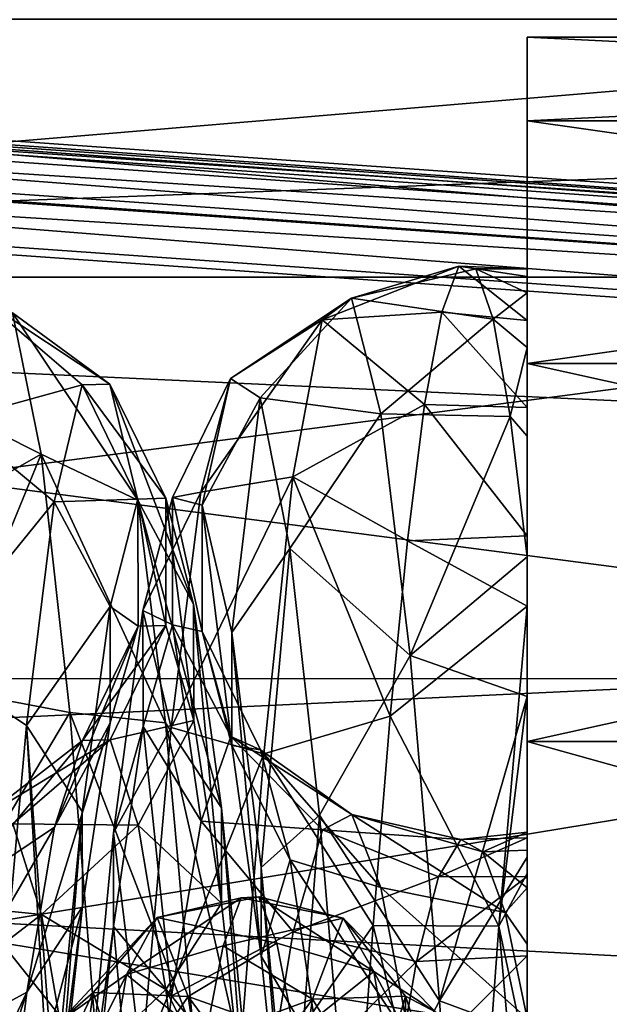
# Model space of a CAD drawing. Header units: metres. Extents: x -46 to 104, y -30 to 30.
# Tile 111 of 127: x 44.3 to 47.06, y 3.47 to 8.08. Entities that reach past the tile are written whole.
import ezdxf

# ---------------------------------------------------------------- set-up
doc = ezdxf.new("R2010")
doc.units = ezdxf.units.M
doc.layers.add('solid_122529', color=7, linetype='CONTINUOUS')

msp = doc.modelspace()

# ---------------------------------------------------------------- linework, layer by layer
at = {"layer": 'solid_122529'}
for points in [[(57.099998, 9.5, 563.527893), (61.599998, 7.875339, 561.055298), (34.599998, 8.833162, 562.323242)], [(61.599998, 7.875339, 574.944702), (61.599998, 9.5, 572.472107), (34.599998, 8.833162, 573.676758)], [(20.597013, 9.081103, 585.17804), (53.972324, 6.803407, 588.43457), (20.627794, 9.147927, 584.929932)], [(26.515778, 8.76333, 581.526733), (20.627794, 9.147927, 584.929932), (53.972324, 6.803407, 588.43457)], [(53.941547, 6.736583, 588.682678), (20.597013, 9.081103, 585.17804), (20.565187, 8.898537, 585.358704)], [(53.941547, 6.736583, 588.682678), (53.972324, 6.803407, 588.43457), (20.597013, 9.081103, 585.17804)], [(53.909721, 6.554016, 588.863403), (20.565187, 8.898537, 585.358704), (20.562605, 8.878168, 585.36969)], [(53.909721, 6.554016, 588.863403), (53.941547, 6.736583, 588.682678), (20.565187, 8.898537, 585.358704)], [(53.909721, 6.554016, 588.863403), (20.562605, 8.878168, 585.36969), (20.541, 8.649134, 585.423523)], [(61.599998, 7.875339, 561.055298), (34.599998, 6.876038, 560.064636), (34.599998, 8.833162, 562.323242)], [(61.599998, 7.875339, 574.944702), (34.599998, 8.833162, 573.676758), (34.599998, 6.876038, 575.935364)], [(26.515778, 8.76333, 581.526733), (53.972324, 6.803407, 588.43457), (54.390438, 6.803407, 584.456482)], [(54.411926, 6.736583, 584.207336), (26.515778, 8.76333, 581.526733), (54.390438, 6.803407, 584.456482)], [(26.537249, 8.696631, 581.277832), (26.515778, 8.76333, 581.526733), (54.411926, 6.736583, 584.207336)], [(26.537249, 8.696631, 581.277832), (54.411926, 6.736583, 584.207336), (54.418358, 6.554016, 584.023987)], [(26.543695, 8.51393, 581.094238), (26.537249, 8.696631, 581.277832), (54.418358, 6.554016, 584.023987)], [(53.885139, -6.304641, 588.928162), (20.541, 8.649134, 585.423523), (20.541002, -8.649134, 585.423523)], [(53.885139, -6.304641, 588.928162), (53.885139, 6.304641, 588.928162), (20.541, 8.649134, 585.423523)], [(53.909721, 6.554016, 588.863403), (20.541, 8.649134, 585.423523), (53.885139, 6.304641, 588.928162)], [(26.543695, 8.51393, 581.094238), (54.407833, 6.304637, 583.955566), (26.533504, 8.264537, 581.025818)], [(26.543695, 8.51393, 581.094238), (54.418358, 6.554016, 584.023987), (54.407833, 6.304637, 583.955566)], [(26.533504, -8.264537, 581.025818), (26.533504, 8.264537, 581.025818), (54.407833, 6.304637, 583.955566)], [(51.099998, 6.876234, 572.996643), (36.700001, 6.876645, 572.996155), (36.700001, 8.083981, 570.626648)], [(51.099998, 8.083819, 570.627075), (51.099998, 6.876234, 572.996643), (36.700001, 8.083981, 570.626648)], [(36.700001, 8.083981, 565.373352), (36.700001, 6.876645, 563.003845), (51.099998, 8.083819, 565.372925)], [(36.700001, 6.876645, 563.003845), (51.099998, 6.876234, 563.003357), (51.099998, 8.083819, 565.372925)], [(46.679871, 7.608501, 570.471924), (46.679871, 7.999966, 568), (46.679871, 7.608501, 565.528076)], [(54.679871, 7.608501, 565.528076), (46.679871, 7.608501, 565.528076), (46.679871, 7.999966, 568)], [(54.679871, 7.999966, 568), (46.679871, 7.999966, 568), (46.679871, 7.608501, 570.471924)], [(54.679871, 7.999966, 568), (54.679871, 7.608501, 565.528076), (46.679871, 7.999966, 568)], [(54.679871, 7.608501, 570.471924), (54.679871, 7.999966, 568), (46.679871, 7.608501, 570.471924)], [(61.599998, 7.875339, 561.055298), (61.599998, 5.625468, 559.134094), (34.599998, 6.876038, 560.064636)], [(61.599998, 5.625469, 576.865906), (61.599998, 7.875339, 574.944702), (34.599998, 6.876038, 575.935364)], [(46.679871, 7.608501, 570.471924), (46.679871, 7.608501, 565.528076), (46.679871, 6.472044, 563.297607)], [(54.679871, 6.472044, 563.297607), (46.679871, 6.472044, 563.297607), (46.679871, 7.608501, 565.528076)], [(46.679871, 6.472044, 572.702393), (46.679871, 7.608501, 570.471924), (46.679871, 6.472044, 563.297607)], [(54.679871, 7.608501, 565.528076), (54.679871, 6.472044, 563.297607), (46.679871, 7.608501, 565.528076)], [(54.679871, 7.608501, 570.471924), (46.679871, 7.608501, 570.471924), (46.679871, 6.472044, 572.702393)], [(54.679871, 6.472044, 572.702393), (54.679871, 7.608501, 570.471924), (46.679871, 6.472044, 572.702393)], [(45.719357, 6.676139, 566.626831), (46.358948, 6.927018, 567.435242), (46.278721, 6.712592, 566.198975)], [(45.856541, 6.777454, 568.7229), (46.358948, 6.927018, 567.435242), (45.719357, 6.676139, 566.626831)], [(45.856541, 6.777454, 568.7229), (46.439178, 6.915669, 568.689941), (46.358948, 6.927018, 567.435242)], [(46.679871, 6.673995, 566.289246), (46.278721, 6.712592, 566.198975), (46.358948, 6.927018, 567.435242)], [(46.679871, 6.91444, 568.36853), (46.358948, 6.927018, 567.435242), (46.439178, 6.915669, 568.689941)], [(46.679871, 6.879536, 567.355347), (46.679871, 6.673995, 566.289246), (46.358948, 6.927018, 567.435242)], [(46.679871, 6.91444, 568.36853), (46.679871, 6.879536, 567.355347), (46.358948, 6.927018, 567.435242)], [(61.599998, 5.625468, 559.134094), (34.599998, 4.361857, 558.448853), (34.599998, 6.876038, 560.064636)], [(61.599998, 5.625469, 576.865906), (34.599998, 6.876038, 575.935364), (34.599998, 4.361857, 577.551147)], [(51.099998, 4.995677, 574.876892), (36.700001, 4.996175, 574.876648), (36.700001, 6.876645, 572.996155)], [(51.099998, 6.876234, 572.996643), (51.099998, 4.995677, 574.876892), (36.700001, 6.876645, 572.996155)], [(36.700001, 6.876645, 563.003845), (36.700001, 4.996175, 561.123352), (51.099998, 6.876234, 563.003357)], [(36.700001, 4.996175, 561.123352), (51.099998, 4.995677, 561.123108), (51.099998, 6.876234, 563.003357)], [(45.856541, 6.777454, 568.7229), (46.519409, 6.678915, 569.922119), (46.439178, 6.915669, 568.689941)], [(46.679871, 6.803477, 569.346252), (46.439178, 6.915669, 568.689941), (46.519409, 6.678915, 569.922119)], [(46.679871, 6.803477, 569.346252), (46.679871, 6.91444, 568.36853), (46.439178, 6.915669, 568.689941)], [(46.679871, 4.250891, 567.373596), (46.679871, 6.879536, 567.355347), (46.679871, 6.91444, 568.36853)], [(46.679871, 4.192392, 568.787292), (46.679871, 6.91444, 568.36853), (46.679871, 6.803477, 569.346252)], [(46.679871, 4.27672, 568.118042), (46.679871, 6.91444, 568.36853), (46.679871, 4.192392, 568.787292)], [(46.679871, 4.250891, 567.373596), (46.679871, 6.91444, 568.36853), (46.679871, 4.27672, 568.118042)], [(46.679871, 4.070383, 566.5448), (46.679871, 6.673995, 566.289246), (46.679871, 6.879536, 567.355347)], [(46.679871, 4.070383, 566.5448), (46.679871, 6.879536, 567.355347), (46.679871, 4.250891, 567.373596)], [(45.856541, 6.777454, 568.7229), (45.29023, 6.400968, 567.283813), (45.42918, 6.31038, 569.290161)], [(45.856541, 6.777454, 568.7229), (45.719357, 6.676139, 566.626831), (45.29023, 6.400968, 567.283813)], [(45.993729, 6.236283, 570.750488), (45.856541, 6.777454, 568.7229), (45.42918, 6.31038, 569.290161)], [(45.993729, 6.236283, 570.750488), (46.519409, 6.678915, 569.922119), (45.856541, 6.777454, 568.7229)], [(46.679871, 6.546804, 570.313049), (46.679871, 6.803477, 569.346252), (46.519409, 6.678915, 569.922119)], [(46.679871, 4.017433, 569.408081), (46.679871, 6.803477, 569.346252), (46.679871, 6.546804, 570.313049)], [(46.679871, 4.192392, 568.787292), (46.679871, 6.803477, 569.346252), (46.679871, 4.017433, 569.408081)], [(44.594299, 6.372592, 567.048157), (44.000633, 6.208799, 565.184814), (44.134609, 6.765029, 567.158142)], [(44.724655, 6.375229, 568.93396), (44.134609, 6.765029, 567.158142), (44.268585, 6.70939, 569.207642)], [(44.724655, 6.375229, 568.93396), (44.594299, 6.372592, 567.048157), (44.134609, 6.765029, 567.158142)], [(44.402561, 6.046915, 571.147888), (44.268585, 6.70939, 569.207642), (43.791592, 6.355013, 570.813599)], [(44.855011, 5.831761, 570.739807), (44.268585, 6.70939, 569.207642), (44.402561, 6.046915, 571.147888)], [(44.855011, 5.831761, 570.739807), (44.724655, 6.375229, 568.93396), (44.268585, 6.70939, 569.207642)], [(45.719357, 6.676139, 566.626831), (46.278721, 6.712592, 566.198975), (46.19849, 6.279379, 565.021423)], [(46.679871, 6.265257, 565.197266), (46.19849, 6.279379, 565.021423), (46.278721, 6.712592, 566.198975)], [(46.679871, 6.673995, 566.289246), (46.679871, 6.265257, 565.197266), (46.278721, 6.712592, 566.198975)], [(45.719357, 6.676139, 566.626831), (45.151279, 5.869183, 565.347046), (45.29023, 6.400968, 567.283813)], [(45.719357, 6.676139, 566.626831), (45.582169, 5.941943, 564.660889), (45.151279, 5.869183, 565.347046)], [(45.719357, 6.676139, 566.626831), (46.19849, 6.279379, 565.021423), (45.582169, 5.941943, 564.660889)], [(45.993729, 6.236283, 570.750488), (46.59964, 6.224471, 571.091675), (46.519409, 6.678915, 569.922119)], [(46.679871, 6.546804, 570.313049), (46.519409, 6.678915, 569.922119), (46.59964, 6.224471, 571.091675)], [(46.679871, 3.413707, 565.249146), (46.679871, 6.265257, 565.197266), (46.679871, 6.673995, 566.289246)], [(46.679871, 3.697678, 565.692261), (46.679871, 3.413707, 565.249146), (46.679871, 6.673995, 566.289246)], [(46.679871, 4.070383, 566.5448), (46.679871, 3.697678, 565.692261), (46.679871, 6.673995, 566.289246)], [(46.679871, 6.131603, 571.268311), (46.679871, 6.546804, 570.313049), (46.59964, 6.224471, 571.091675)], [(46.679871, 3.404373, 570.544128), (46.679871, 6.546804, 570.313049), (46.679871, 6.131603, 571.268311)], [(46.679871, 3.753306, 569.997559), (46.679871, 6.546804, 570.313049), (46.679871, 3.404373, 570.544128)], [(46.679871, 4.017433, 569.408081), (46.679871, 6.546804, 570.313049), (46.679871, 3.753306, 569.997559)], [(46.679871, 6.472044, 572.702393), (46.679871, 6.472044, 563.297607), (46.679871, 4.702182, 561.527832)], [(54.679871, 4.702182, 561.527832), (46.679871, 4.702182, 561.527832), (46.679871, 6.472044, 563.297607)], [(46.679871, 4.702182, 574.472168), (46.679871, 6.472044, 572.702393), (46.679871, 4.702182, 561.527832)], [(54.679871, 6.472044, 563.297607), (54.679871, 4.702182, 561.527832), (46.679871, 6.472044, 563.297607)], [(54.679871, 6.472044, 572.702393), (46.679871, 6.472044, 572.702393), (46.679871, 4.702182, 574.472168)], [(54.679871, 4.702182, 574.472168), (54.679871, 6.472044, 572.702393), (46.679871, 4.702182, 574.472168)], [(44.594299, 6.372592, 567.048157), (44.463943, 5.824075, 565.243896), (44.000633, 6.208799, 565.184814)], [(44.856159, 5.836986, 567.124817), (44.463943, 5.824075, 565.243896), (44.594299, 6.372592, 567.048157)], [(44.986435, 5.840537, 568.851135), (44.594299, 6.372592, 567.048157), (44.724655, 6.375229, 568.93396)], [(44.986435, 5.840537, 568.851135), (44.856159, 5.836986, 567.124817), (44.594299, 6.372592, 567.048157)], [(45.116707, 5.344421, 570.5047), (44.724655, 6.375229, 568.93396), (44.855011, 5.831761, 570.739807)], [(45.116707, 5.344421, 570.5047), (44.986435, 5.840537, 568.851135), (44.724655, 6.375229, 568.93396)], [(45.29023, 6.400968, 567.283813), (45.018204, 5.844388, 567.197083), (45.156666, 5.808683, 569.029907)], [(45.29023, 6.400968, 567.283813), (45.151279, 5.869183, 565.347046), (45.018204, 5.844388, 567.197083)], [(45.42918, 6.31038, 569.290161), (45.29023, 6.400968, 567.283813), (45.156666, 5.808683, 569.029907)], [(44.402561, 6.046915, 571.147888), (43.791592, 6.355013, 570.813599), (43.871819, 5.745565, 571.910339)], [(26.533504, -8.264537, 581.025818), (54.407833, 6.304637, 583.955566), (54.407833, -6.304637, 583.955566)], [(45.42918, 6.31038, 569.290161), (45.156666, 5.808683, 569.029907), (45.295132, 5.21209, 570.763245)], [(45.56813, 5.606225, 571.171082), (45.42918, 6.31038, 569.290161), (45.295132, 5.21209, 570.763245)], [(45.993729, 6.236283, 570.750488), (45.42918, 6.31038, 569.290161), (45.56813, 5.606225, 571.171082)], [(45.582169, 5.941943, 564.660889), (46.19849, 6.279379, 565.021423), (46.118259, 5.6415, 563.940918)], [(46.679871, 5.664619, 564.179321), (46.118259, 5.6415, 563.940918), (46.19849, 6.279379, 565.021423)], [(46.679871, 6.265257, 565.197266), (46.679871, 5.664619, 564.179321), (46.19849, 6.279379, 565.021423)], [(46.130913, 5.103927, 572.517334), (45.993729, 6.236283, 570.750488), (45.56813, 5.606225, 571.171082)], [(46.130913, 5.103927, 572.517334), (46.59964, 6.224471, 571.091675), (45.993729, 6.236283, 570.750488)], [(46.130913, 5.103927, 572.517334), (46.679871, 5.567152, 572.160461), (46.59964, 6.224471, 571.091675)], [(46.679871, 6.131603, 571.268311), (46.59964, 6.224471, 571.091675), (46.679871, 5.567152, 572.160461)], [(46.679871, 2.550568, 564.35083), (46.679871, 5.664619, 564.179321), (46.679871, 6.265257, 565.197266)], [(46.679871, 3.164394, 564.937927), (46.679871, 6.265257, 565.197266), (46.679871, 3.413707, 565.249146)], [(46.679871, 2.550568, 564.35083), (46.679871, 6.265257, 565.197266), (46.679871, 3.164394, 564.937927)], [(44.463943, 5.824075, 565.243896), (43.866661, 5.09101, 563.466125), (44.000633, 6.208799, 565.184814)], [(46.679871, 2.585562, 571.380249), (46.679871, 6.131603, 571.268311), (46.679871, 5.567152, 572.160461)], [(46.679871, 3.022819, 570.989502), (46.679871, 3.404373, 570.544128), (46.679871, 6.131603, 571.268311)], [(46.679871, 3.022819, 570.989502), (46.679871, 6.131603, 571.268311), (46.679871, 2.585562, 571.380249)], [(44.402561, 6.046915, 571.147888), (43.871819, 5.745565, 571.910339), (43.952049, 4.948849, 572.8797)], [(44.536537, 4.837521, 572.803406), (44.402561, 6.046915, 571.147888), (43.952049, 4.948849, 572.8797)], [(44.985367, 4.788741, 572.310913), (44.402561, 6.046915, 571.147888), (44.536537, 4.837521, 572.803406)], [(44.985367, 4.788741, 572.310913), (44.855011, 5.831761, 570.739807), (44.402561, 6.046915, 571.147888)], [(45.582169, 5.941943, 564.660889), (45.012333, 4.766729, 563.668274), (45.151279, 5.869183, 565.347046)], [(45.582169, 5.941943, 564.660889), (45.444984, 4.644465, 563.011475), (45.012333, 4.766729, 563.668274)], [(45.582169, 5.941943, 564.660889), (46.038029, 4.819746, 562.992737), (45.444984, 4.644465, 563.011475)], [(45.582169, 5.941943, 564.660889), (46.118259, 5.6415, 563.940918), (46.038029, 4.819746, 562.992737)], [(45.151279, 5.869183, 565.347046), (44.879738, 5.315757, 565.441833), (45.018204, 5.844388, 567.197083)], [(45.151279, 5.869183, 565.347046), (45.012333, 4.766729, 563.668274), (44.879738, 5.315757, 565.441833)], [(44.463943, 5.824075, 565.243896), (44.333584, 4.776665, 563.67572), (43.866661, 5.09101, 563.466125)], [(44.725887, 5.334071, 565.473328), (44.333584, 4.776665, 563.67572), (44.463943, 5.824075, 565.243896)], [(44.856159, 5.836986, 567.124817), (44.725887, 5.334071, 565.473328), (44.463943, 5.824075, 565.243896)], [(44.856712, 5.241916, 567.212646), (44.725887, 5.334071, 565.473328), (44.856159, 5.836986, 567.124817)], [(45.246979, 4.391083, 571.94397), (44.855011, 5.831761, 570.739807), (44.985367, 4.788741, 572.310913)], [(45.246979, 4.391083, 571.94397), (45.116707, 5.344421, 570.5047), (44.855011, 5.831761, 570.739807)], [(44.986946, 5.245579, 568.762573), (44.856159, 5.836986, 567.124817), (44.986435, 5.840537, 568.851135)], [(44.986946, 5.245579, 568.762573), (44.856712, 5.241916, 567.212646), (44.856159, 5.836986, 567.124817)], [(45.018204, 5.844388, 567.197083), (44.879738, 5.315757, 565.441833), (45.018448, 5.247782, 567.273987)], [(45.11718, 4.80074, 570.247314), (44.986435, 5.840537, 568.851135), (45.116707, 5.344421, 570.5047)], [(45.11718, 4.80074, 570.247314), (44.986946, 5.245579, 568.762573), (44.986435, 5.840537, 568.851135)], [(45.018204, 5.844388, 567.197083), (45.018448, 5.247782, 567.273987), (45.156895, 5.217325, 568.919678)], [(45.156666, 5.808683, 569.029907), (45.018204, 5.844388, 567.197083), (45.156895, 5.217325, 568.919678)], [(45.156666, 5.808683, 569.029907), (45.156895, 5.217325, 568.919678), (45.295341, 4.683215, 570.476685)], [(45.295132, 5.21209, 570.763245), (45.156666, 5.808683, 569.029907), (45.295341, 4.683215, 570.476685)], [(61.599998, 2.929008, 578.083191), (61.599998, 5.625469, 576.865906), (34.599998, 4.361857, 577.551147)], [(61.599998, 5.625468, 559.134094), (61.599998, 2.929007, 557.916809), (34.599998, 4.361857, 558.448853)], [(46.679871, 5.336126, 563.757202), (46.038029, 4.819746, 562.992737), (46.118259, 5.6415, 563.940918)], [(46.679871, 5.664619, 564.179321), (46.679871, 5.336126, 563.757202), (46.118259, 5.6415, 563.940918)], [(46.679871, 1.910157, 563.921997), (46.679871, 5.336126, 563.757202), (46.679871, 5.664619, 564.179321)], [(46.679871, 1.910157, 563.921997), (46.679871, 5.664619, 564.179321), (46.679871, 2.550568, 564.35083)], [(45.56813, 5.606225, 571.171082), (45.295132, 5.21209, 570.763245), (45.433598, 4.112217, 572.229797)], [(45.707081, 4.356969, 572.743652), (45.56813, 5.606225, 571.171082), (45.433598, 4.112217, 572.229797)], [(46.130913, 5.103927, 572.517334), (45.56813, 5.606225, 571.171082), (45.707081, 4.356969, 572.743652)], [(46.679871, 4.913327, 572.913269), (46.679871, 5.567152, 572.160461), (46.130913, 5.103927, 572.517334)], [(46.679871, 1.571053, 571.973511), (46.679871, 5.567152, 572.160461), (46.679871, 0.98812, 572.170837)], [(46.679871, 4.913327, 572.913269), (46.679871, 0.98812, 572.170837), (46.679871, 5.567152, 572.160461)], [(46.679871, 2.10157, 571.70874), (46.679871, 5.567152, 572.160461), (46.679871, 1.571053, 571.973511)], [(46.679871, 2.585562, 571.380249), (46.679871, 5.567152, 572.160461), (46.679871, 2.10157, 571.70874)], [(44.725887, 5.334071, 565.473328), (44.595615, 4.374818, 564.038025), (44.333584, 4.776665, 563.67572)], [(44.726479, 4.790064, 565.72998), (44.595615, 4.374818, 564.038025), (44.725887, 5.334071, 565.473328)], [(44.856712, 5.241916, 567.212646), (44.726479, 4.790064, 565.72998), (44.725887, 5.334071, 565.473328)], [(44.879738, 5.315757, 565.441833), (44.741272, 4.273836, 563.933594), (44.880001, 4.771645, 565.698303)], [(45.012333, 4.766729, 563.668274), (44.741272, 4.273836, 563.933594), (44.879738, 5.315757, 565.441833)], [(44.879738, 5.315757, 565.441833), (44.880001, 4.771645, 565.698303), (45.018448, 5.247782, 567.273987)], [(45.247414, 3.945433, 571.539917), (45.116707, 5.344421, 570.5047), (45.246979, 4.391083, 571.94397)], [(45.247414, 3.945433, 571.539917), (45.11718, 4.80074, 570.247314), (45.116707, 5.344421, 570.5047)], [(46.679871, 5.336126, 563.757202), (46.546165, 3.836777, 562.36499), (46.038029, 4.819746, 562.992737)], [(46.679871, 4.918228, 563.308655), (46.546165, 3.836777, 562.36499), (46.679871, 5.336126, 563.757202)], [(46.679871, 0.172067, 563.345886), (46.679871, 4.918228, 563.308655), (46.679871, 5.336126, 563.757202)], [(46.679871, 1.285086, 563.629639), (46.679871, 5.336126, 563.757202), (46.679871, 1.910157, 563.921997)], [(46.679871, 0.70241, 563.446838), (46.679871, 5.336126, 563.757202), (46.679871, 1.285086, 563.629639)], [(46.679871, 0.172067, 563.345886), (46.679871, 5.336126, 563.757202), (46.679871, 0.70241, 563.446838)], [(44.46563, 4.30081, 565.962341), (44.726479, 4.790064, 565.72998), (44.856712, 5.241916, 567.212646)], [(44.595886, 4.706396, 567.293762), (44.46563, 4.30081, 565.962341), (44.856712, 5.241916, 567.212646)], [(44.595886, 4.706396, 567.293762), (44.856712, 5.241916, 567.212646), (44.986946, 5.245579, 568.762573)], [(44.726143, 4.709446, 568.685608), (44.595886, 4.706396, 567.293762), (44.986946, 5.245579, 568.762573)], [(44.726143, 4.709446, 568.685608), (44.986946, 5.245579, 568.762573), (45.11718, 4.80074, 570.247314)], [(45.018448, 5.247782, 567.273987), (44.880001, 4.771645, 565.698303), (45.151909, 4.3289, 566.028442)], [(45.018448, 5.247782, 567.273987), (45.151909, 4.3289, 566.028442), (45.290802, 4.725626, 567.457031)], [(45.156895, 5.217325, 568.919678), (45.018448, 5.247782, 567.273987), (45.290802, 4.725626, 567.457031)], [(45.156895, 5.217325, 568.919678), (45.290802, 4.725626, 567.457031), (45.429695, 4.663249, 568.938354)], [(45.295341, 4.683215, 570.476685), (45.156895, 5.217325, 568.919678), (45.429695, 4.663249, 568.938354)], [(45.295132, 5.21209, 570.763245), (45.295341, 4.683215, 570.476685), (45.433788, 3.697011, 571.794556)], [(45.433598, 4.112217, 572.229797), (45.295132, 5.21209, 570.763245), (45.433788, 3.697011, 571.794556)], [(44.333584, 4.776665, 563.67572), (44.203266, 3.32006, 562.478027), (43.866661, 5.09101, 563.466125)], [(46.268101, 3.487732, 573.855957), (46.130913, 5.103927, 572.517334), (45.707081, 4.356969, 572.743652)], [(46.679871, 4.913327, 572.913269), (46.130913, 5.103927, 572.517334), (46.268101, 3.487732, 573.855957)], [(51.099998, 2.626309, 576.083923), (36.700001, 2.626644, 576.083984), (36.700001, 4.996175, 574.876648)], [(51.099998, 4.995677, 574.876892), (51.099998, 2.626309, 576.083923), (36.700001, 4.996175, 574.876648)], [(36.700001, 4.996175, 561.123352), (36.700001, 2.626644, 559.916016), (51.099998, 4.995677, 561.123108)], [(36.700001, 2.626644, 559.916016), (51.099998, 2.626309, 559.916077), (51.099998, 4.995677, 561.123108)], [(44.536537, 4.837521, 572.803406), (43.952049, 4.948849, 572.8797), (44.03228, 3.990834, 573.689941)], [(46.679871, 4.160821, 573.559204), (46.679871, 4.913327, 572.913269), (46.268101, 3.487732, 573.855957)], [(46.679871, 4.083407, 562.615723), (46.546165, 3.836777, 562.36499), (46.679871, 4.918228, 563.308655)], [(46.679871, -3.22089, 562.743408), (46.679871, 4.083407, 562.615723), (46.679871, 4.918228, 563.308655)], [(46.679871, -3.616566, 563.123779), (46.679871, 4.918228, 563.308655), (46.679871, -3.715932, 563.237183)], [(46.679871, -3.715932, 563.237183), (46.679871, 4.918228, 563.308655), (46.679871, -0.304462, 563.303894)], [(46.679871, -3.50257, 563.003906), (46.679871, 4.918228, 563.308655), (46.679871, -3.616566, 563.123779)], [(46.679871, -3.371536, 562.877075), (46.679871, 4.918228, 563.308655), (46.679871, -3.50257, 563.003906)], [(46.679871, -3.22089, 562.743408), (46.679871, 4.918228, 563.308655), (46.679871, -3.371536, 562.877075)], [(46.679871, -0.304462, 563.303894), (46.679871, 4.918228, 563.308655), (46.679871, 0.172067, 563.345886)], [(46.679871, 4.913327, 572.913269), (46.679871, -0.331022, 572.31366), (46.679871, 0.349295, 572.289795)], [(46.679871, 4.913327, 572.913269), (46.679871, -5.056071, 572.386047), (46.679871, -0.331022, 572.31366)], [(46.679871, 4.913327, 572.913269), (46.679871, 0.349295, 572.289795), (46.679871, 0.98812, 572.170837)], [(46.679871, 4.913327, 572.913269), (46.679871, -4.477017, 573.028137), (46.679871, -5.056071, 572.386047)], [(46.679871, 4.160821, 573.559204), (46.679871, -4.477017, 573.028137), (46.679871, 4.913327, 572.913269)], [(44.670513, 3.190594, 574.024475), (44.536537, 4.837521, 572.803406), (44.03228, 3.990834, 573.689941)], [(45.115726, 3.335515, 573.512756), (44.536537, 4.837521, 572.803406), (44.670513, 3.190594, 574.024475)], [(45.115726, 3.335515, 573.512756), (44.985367, 4.788741, 572.310913), (44.536537, 4.837521, 572.803406)], [(44.8564, 4.309701, 570.018738), (44.726143, 4.709446, 568.685608), (45.11718, 4.80074, 570.247314)], [(44.8564, 4.309701, 570.018738), (45.11718, 4.80074, 570.247314), (45.247414, 3.945433, 571.539917)], [(45.444984, 4.644465, 563.011475), (46.038029, 4.819746, 562.992737), (45.957798, 3.840899, 562.207764)], [(46.546165, 3.836777, 562.36499), (45.957798, 3.840899, 562.207764), (46.038029, 4.819746, 562.992737)], [(44.333584, 4.776665, 563.67572), (44.433689, 3.100501, 562.843201), (44.203266, 3.32006, 562.478027)], [(44.333584, 4.776665, 563.67572), (44.465347, 3.041276, 562.94165), (44.433689, 3.100501, 562.843201)], [(44.595615, 4.374818, 564.038025), (44.465347, 3.041276, 562.94165), (44.333584, 4.776665, 563.67572)], [(44.335373, 3.52738, 564.805237), (44.596245, 3.928657, 564.441467), (44.726479, 4.790064, 565.72998)], [(44.46563, 4.30081, 565.962341), (44.335373, 3.52738, 564.805237), (44.726479, 4.790064, 565.72998)], [(44.726479, 4.790064, 565.72998), (44.596245, 3.928657, 564.441467), (44.595615, 4.374818, 564.038025)], [(44.741272, 4.273836, 563.933594), (44.741554, 3.834879, 564.344849), (44.880001, 4.771645, 565.698303)], [(45.012333, 4.766729, 563.668274), (44.873383, 3.200801, 562.410706), (44.741272, 4.273836, 563.933594)], [(44.880001, 4.771645, 565.698303), (44.741554, 3.834879, 564.344849), (45.013016, 3.511614, 564.791443)], [(45.444984, 4.644465, 563.011475), (44.873383, 3.200801, 562.410706), (45.012333, 4.766729, 563.668274)], [(44.880001, 4.771645, 565.698303), (45.013016, 3.511614, 564.791443), (45.151909, 4.3289, 566.028442)], [(45.377251, 3.06208, 573.045776), (44.985367, 4.788741, 572.310913), (45.115726, 3.335515, 573.512756)], [(45.377251, 3.06208, 573.045776), (45.246979, 4.391083, 571.94397), (44.985367, 4.788741, 572.310913)], [(44.003136, 3.991882, 566.1875), (44.46563, 4.30081, 565.962341), (44.595886, 4.706396, 567.293762)], [(44.136993, 4.350115, 567.4552), (44.003136, 3.991882, 566.1875), (44.595886, 4.706396, 567.293762)], [(44.136993, 4.350115, 567.4552), (44.595886, 4.706396, 567.293762), (44.726143, 4.709446, 568.685608)], [(44.270851, 4.315581, 568.772095), (44.136993, 4.350115, 567.4552), (44.726143, 4.709446, 568.685608)], [(44.270851, 4.315581, 568.772095), (44.726143, 4.709446, 568.685608), (44.8564, 4.309701, 570.018738)], [(45.290802, 4.725626, 567.457031), (45.151909, 4.3289, 566.028442), (45.720062, 4.288845, 567.097412)], [(45.290802, 4.725626, 567.457031), (45.720062, 4.288845, 567.097412), (45.857159, 4.360238, 568.444092)], [(45.429695, 4.663249, 568.938354), (45.290802, 4.725626, 567.457031), (45.857159, 4.360238, 568.444092)], [(45.295341, 4.683215, 570.476685), (45.429695, 4.663249, 568.938354), (45.568588, 4.14783, 570.328491)], [(45.433788, 3.697011, 571.794556), (45.295341, 4.683215, 570.476685), (45.568588, 4.14783, 570.328491)], [(45.429695, 4.663249, 568.938354), (45.857159, 4.360238, 568.444092), (45.994255, 4.018818, 569.748718)], [(45.568588, 4.14783, 570.328491), (45.429695, 4.663249, 568.938354), (45.994255, 4.018818, 569.748718)], [(46.679871, 4.702182, 574.472168), (46.679871, 4.702182, 561.527832), (46.679871, 2.472296, 560.391602)], [(54.679871, 2.472296, 560.391602), (46.679871, 2.472296, 560.391602), (46.679871, 4.702182, 561.527832)], [(46.679871, 2.472296, 575.608398), (46.679871, 4.702182, 574.472168), (46.679871, 2.472296, 560.391602)], [(54.679871, 4.702182, 561.527832), (54.679871, 2.472296, 560.391602), (46.679871, 4.702182, 561.527832)], [(54.679871, 4.702182, 574.472168), (46.679871, 4.702182, 574.472168), (46.679871, 2.472296, 575.608398)], [(54.679871, 2.472296, 575.608398), (54.679871, 4.702182, 574.472168), (46.679871, 2.472296, 575.608398)], [(45.444984, 4.644465, 563.011475), (45.3078, 2.906704, 561.834961), (44.873383, 3.200801, 562.410706)], [(45.444984, 4.644465, 563.011475), (45.957798, 3.840899, 562.207764), (45.3078, 2.906704, 561.834961)], [(45.377647, 2.752789, 572.529907), (45.246979, 4.391083, 571.94397), (45.377251, 3.06208, 573.045776)], [(45.377647, 2.752789, 572.529907), (45.247414, 3.945433, 571.539917), (45.246979, 4.391083, 571.94397)], [(61.599998, 2.929007, 557.916809), (34.599998, 1.494306, 557.606873), (34.599998, 4.361857, 558.448853)], [(61.599998, 2.929008, 578.083191), (34.599998, 4.361857, 577.551147), (34.599998, 1.494306, 578.393127)], [(44.595615, 4.374818, 564.038025), (44.466019, 2.731364, 563.457153), (44.465347, 3.041276, 562.94165)], [(44.596245, 3.928657, 564.441467), (44.466019, 2.731364, 563.457153), (44.595615, 4.374818, 564.038025)], [(45.707081, 4.356969, 572.743652), (45.433598, 4.112217, 572.229797), (45.572063, 2.615267, 573.287903)], [(45.846031, 2.68408, 573.85498), (45.707081, 4.356969, 572.743652), (45.572063, 2.615267, 573.287903)], [(46.268101, 3.487732, 573.855957), (45.707081, 4.356969, 572.743652), (45.846031, 2.68408, 573.85498)], [(45.857159, 4.360238, 568.444092), (45.720062, 4.288845, 567.097412), (46.368389, 4.242332, 567.744812)], [(45.857159, 4.360238, 568.444092), (46.368389, 4.242332, 567.744812), (46.472214, 4.185916, 568.735229)], [(45.857159, 4.360238, 568.444092), (46.472214, 4.185916, 568.735229), (46.576042, 3.90143, 569.685608)], [(45.994255, 4.018818, 569.748718), (45.857159, 4.360238, 568.444092), (46.576042, 3.90143, 569.685608)], [(43.772713, 3.955809, 569.553711), (44.270851, 4.315581, 568.772095), (44.404709, 3.891397, 570.019226)], [(43.869274, 3.273225, 565.083435), (44.335373, 3.52738, 564.805237), (44.46563, 4.30081, 565.962341)], [(44.003136, 3.991882, 566.1875), (43.869274, 3.273225, 565.083435), (44.46563, 4.30081, 565.962341)], [(44.404709, 3.891397, 570.019226), (44.270851, 4.315581, 568.772095), (44.8564, 4.309701, 570.018738)], [(44.404709, 3.891397, 570.019226), (44.8564, 4.309701, 570.018738), (44.986652, 3.54135, 571.17926)], [(44.986652, 3.54135, 571.17926), (44.8564, 4.309701, 570.018738), (45.247414, 3.945433, 571.539917)], [(45.151909, 4.3289, 566.028442), (45.013016, 3.511614, 564.791443), (45.582962, 3.811398, 565.836182)], [(45.151909, 4.3289, 566.028442), (45.582962, 3.811398, 565.836182), (45.720062, 4.288845, 567.097412)], [(45.720062, 4.288845, 567.097412), (45.582962, 3.811398, 565.836182), (46.264561, 4.067604, 566.768311)], [(45.720062, 4.288845, 567.097412), (46.264561, 4.067604, 566.768311), (46.368389, 4.242332, 567.744812)], [(44.741272, 4.273836, 563.933594), (44.602806, 2.819232, 562.817993), (44.741554, 3.834879, 564.344849)], [(44.873383, 3.200801, 562.410706), (44.602806, 2.819232, 562.817993), (44.741272, 4.273836, 563.933594)], [(46.679871, 4.250891, 567.373596), (46.368389, 4.242332, 567.744812), (46.264561, 4.067604, 566.768311)], [(46.679871, 4.070383, 566.5448), (46.679871, 4.250891, 567.373596), (46.264561, 4.067604, 566.768311)], [(46.679871, 4.27672, 568.118042), (46.472214, 4.185916, 568.735229), (46.368389, 4.242332, 567.744812)], [(46.679871, 4.250891, 567.373596), (46.679871, 4.27672, 568.118042), (46.368389, 4.242332, 567.744812)], [(46.679871, 4.27672, 568.118042), (46.679871, 4.192392, 568.787292), (46.472214, 4.185916, 568.735229)], [(46.679871, 3.336053, 574.08136), (46.679871, 4.160821, 573.559204), (46.268101, 3.487732, 573.855957)], [(46.679871, 4.192392, 568.787292), (46.679871, 4.017433, 569.408081), (46.472214, 4.185916, 568.735229)], [(46.679871, 4.017433, 569.408081), (46.576042, 3.90143, 569.685608), (46.472214, 4.185916, 568.735229)], [(46.679871, 4.160821, 573.559204), (46.679871, -3.775423, 573.618713), (46.679871, -4.477017, 573.028137)], [(46.679871, 3.336053, 574.08136), (46.679871, -3.775423, 573.618713), (46.679871, 4.160821, 573.559204)], [(45.433598, 4.112217, 572.229797), (45.433788, 3.697011, 571.794556), (45.572235, 2.353917, 572.746094)], [(45.572063, 2.615267, 573.287903), (45.433598, 4.112217, 572.229797), (45.572235, 2.353917, 572.746094)], [(45.433788, 3.697011, 571.794556), (45.568588, 4.14783, 570.328491), (45.707481, 3.229442, 571.492432)], [(45.568588, 4.14783, 570.328491), (45.994255, 4.018818, 569.748718), (46.131355, 3.29691, 570.887756)], [(45.707481, 3.229442, 571.492432), (45.568588, 4.14783, 570.328491), (46.131355, 3.29691, 570.887756)], [(45.582962, 3.811398, 565.836182), (46.160732, 3.671251, 565.858887), (46.264561, 4.067604, 566.768311)], [(46.679871, 4.070383, 566.5448), (46.160732, 3.671251, 565.858887), (46.679871, 3.697678, 565.692261)], [(46.679871, 4.070383, 566.5448), (46.264561, 4.067604, 566.768311), (46.160732, 3.671251, 565.858887)], [(46.679871, 4.083407, 562.615723), (46.679871, 3.20962, 562.10144), (46.546165, 3.836777, 562.36499)], [(46.679871, -2.368895, 562.161011), (46.679871, 3.20962, 562.10144), (46.679871, 4.083407, 562.615723)], [(46.679871, -3.048004, 562.603455), (46.679871, 4.083407, 562.615723), (46.679871, -3.22089, 562.743408)], [(46.679871, -2.85036, 562.458557), (46.679871, 4.083407, 562.615723), (46.679871, -3.048004, 562.603455)], [(46.679871, -2.625677, 562.310791), (46.679871, 4.083407, 562.615723), (46.679871, -2.85036, 562.458557)], [(46.679871, -2.368895, 562.161011), (46.679871, 4.083407, 562.615723), (46.679871, -2.625677, 562.310791)], [(45.994255, 4.018818, 569.748718), (46.576042, 3.90143, 569.685608), (46.679871, 3.404373, 570.544128)], [(46.131355, 3.29691, 570.887756), (45.994255, 4.018818, 569.748718), (46.679871, 3.404373, 570.544128)], [(46.679871, 4.017433, 569.408081), (46.679871, 3.753306, 569.997559), (46.576042, 3.90143, 569.685608)], [(44.670513, 3.190594, 574.024475), (44.03228, 3.990834, 573.689941), (44.112511, 2.902743, 574.314819)], [(44.801731, 3.610893, 569.418579), (45.255184, 3.744557, 569.406494), (45.338989, 3.969922, 568.489624)], [(44.946163, 3.877387, 567.870361), (44.801731, 3.610893, 569.418579), (45.338989, 3.969922, 568.489624)], [(44.946163, 3.877387, 567.870361), (45.422794, 3.974087, 567.54541), (45.506599, 3.756819, 566.626587)], [(44.946163, 3.877387, 567.870361), (45.338989, 3.969922, 568.489624), (45.422794, 3.974087, 567.54541)], [(45.817356, 3.875203, 568.16272), (45.338989, 3.969922, 568.489624), (45.255184, 3.744557, 569.406494)], [(45.817356, 3.875203, 568.16272), (45.422794, 3.974087, 567.54541), (45.338989, 3.969922, 568.489624)], [(45.961136, 3.624547, 566.619324), (45.506599, 3.756819, 566.626587), (45.422794, 3.974087, 567.54541)], [(45.961136, 3.624547, 566.619324), (45.422794, 3.974087, 567.54541), (45.817356, 3.875203, 568.16272)], [(43.876541, 3.487848, 570.428467), (43.772713, 3.955809, 569.553711), (44.404709, 3.891397, 570.019226)], [(44.596245, 3.928657, 564.441467), (44.205154, 2.452278, 563.921326), (44.433689, 2.670617, 563.558167)], [(44.335373, 3.52738, 564.805237), (44.205154, 2.452278, 563.921326), (44.596245, 3.928657, 564.441467)], [(44.596245, 3.928657, 564.441467), (44.433689, 2.670617, 563.558167), (44.466019, 2.731364, 563.457153)], [(44.986652, 3.54135, 571.17926), (45.247414, 3.945433, 571.539917), (45.377647, 2.752789, 572.529907)], [(43.876541, 3.487848, 570.428467), (44.404709, 3.891397, 570.019226), (44.538567, 3.115863, 571.084106)], [(44.538567, 3.115863, 571.084106), (44.404709, 3.891397, 570.019226), (44.986652, 3.54135, 571.17926)], [(44.946163, 3.877387, 567.870361), (44.646194, 3.526465, 567.583374), (44.501038, 3.400462, 569.022949)], [(44.946163, 3.877387, 567.870361), (44.501038, 3.400462, 569.022949), (44.801731, 3.610893, 569.418579)], [(45.090591, 3.508079, 566.343384), (44.646194, 3.526465, 567.583374), (44.946163, 3.877387, 567.870361)], [(45.090591, 3.508079, 566.343384), (44.946163, 3.877387, 567.870361), (45.506599, 3.756819, 566.626587)], [(45.817356, 3.875203, 568.16272), (45.255184, 3.744557, 569.406494), (45.673576, 3.496055, 569.679688)], [(45.817356, 3.875203, 568.16272), (45.673576, 3.496055, 569.679688), (46.108597, 3.510134, 568.526184)], [(45.817356, 3.875203, 568.16272), (46.108597, 3.510134, 568.526184), (46.251453, 3.435017, 567.106384)], [(45.961136, 3.624547, 566.619324), (45.817356, 3.875203, 568.16272), (46.251453, 3.435017, 567.106384)], [(46.679871, 3.753306, 569.997559), (46.679871, 3.404373, 570.544128), (46.576042, 3.90143, 569.685608)], [(44.602806, 2.819232, 562.817993), (44.603104, 2.527913, 563.344238), (44.741554, 3.834879, 564.344849)], [(44.741554, 3.834879, 564.344849), (44.603104, 2.527913, 563.344238), (44.874123, 2.353169, 563.86615)], [(44.741554, 3.834879, 564.344849), (44.874123, 2.353169, 563.86615), (45.013016, 3.511614, 564.791443)], [(45.3078, 2.906704, 561.834961), (45.957798, 3.840899, 562.207764), (45.877571, 2.736864, 561.611572)], [(46.412189, 1.987848, 561.479065), (45.877571, 2.736864, 561.611572), (45.957798, 3.840899, 562.207764)], [(46.546165, 3.836777, 562.36499), (46.412189, 1.987848, 561.479065), (45.957798, 3.840899, 562.207764)], [(46.679871, 2.344224, 561.7547), (46.412189, 1.987848, 561.479065), (46.546165, 3.836777, 562.36499)], [(46.679871, 3.20962, 562.10144), (46.679871, 2.344224, 561.7547), (46.546165, 3.836777, 562.36499)], [(45.013016, 3.511614, 564.791443), (45.445866, 2.973101, 564.779846), (45.582962, 3.811398, 565.836182)], [(45.582962, 3.811398, 565.836182), (45.445866, 2.973101, 564.779846), (46.160732, 3.671251, 565.858887)], [(44.801731, 3.610893, 569.418579), (45.171375, 3.310549, 570.245056), (45.255184, 3.744557, 569.406494)], [(45.090591, 3.508079, 566.343384), (45.506599, 3.756819, 566.626587), (45.590405, 3.330226, 565.784241)], [(45.673576, 3.496055, 569.679688), (45.255184, 3.744557, 569.406494), (45.171375, 3.310549, 570.245056)], [(45.961136, 3.624547, 566.619324), (45.590405, 3.330226, 565.784241), (45.506599, 3.756819, 566.626587)], [(45.572235, 2.353917, 572.746094), (45.433788, 3.697011, 571.794556), (45.707481, 3.229442, 571.492432)], [(46.056908, 3.074869, 565.066101), (46.679871, 3.413707, 565.249146), (46.679871, 3.697678, 565.692261)], [(46.160732, 3.671251, 565.858887), (46.056908, 3.074869, 565.066101), (46.679871, 3.697678, 565.692261)], [(45.445866, 2.973101, 564.779846), (46.056908, 3.074869, 565.066101), (46.160732, 3.671251, 565.858887)], [(44.801731, 3.610893, 569.418579), (44.501038, 3.400462, 569.022949), (44.355877, 2.711312, 570.293091)], [(44.801731, 3.610893, 569.418579), (44.355877, 2.711312, 570.293091), (44.657299, 2.752295, 570.734192)], [(44.801731, 3.610893, 569.418579), (44.657299, 2.752295, 570.734192), (45.171375, 3.310549, 570.245056)], [(46.104916, 2.784822, 565.300293), (45.590405, 3.330226, 565.784241), (45.961136, 3.624547, 566.619324)], [(45.961136, 3.624547, 566.619324), (46.251453, 3.435017, 567.106384), (46.39431, 2.808683, 565.829895)], [(46.104916, 2.784822, 565.300293), (45.961136, 3.624547, 566.619324), (46.39431, 2.808683, 565.829895)], [(44.335373, 3.52738, 564.805237), (43.735306, 2.259004, 564.242798), (43.943237, 2.322777, 564.136719)], [(43.869274, 3.273225, 565.083435), (43.735306, 2.259004, 564.242798), (44.335373, 3.52738, 564.805237)], [(44.335373, 3.52738, 564.805237), (43.943237, 2.322777, 564.136719), (44.205154, 2.452278, 563.921326)], [(44.646194, 3.526465, 567.583374), (44.572479, 3.001318, 567.220337), (44.429626, 3.066517, 568.460754)], [(44.501038, 3.400462, 569.022949), (44.646194, 3.526465, 567.583374), (44.429626, 3.066517, 568.460754)], [(44.538567, 3.115863, 571.084106), (44.986652, 3.54135, 571.17926), (45.116909, 2.47011, 572.067871)], [(44.646194, 3.526465, 567.583374), (44.791351, 3.068453, 566.212769), (44.572479, 3.001318, 567.220337)], [(45.090591, 3.508079, 566.343384), (44.791351, 3.068453, 566.212769), (44.646194, 3.526465, 567.583374)], [(45.235023, 2.563527, 565.088074), (44.791351, 3.068453, 566.212769), (45.090591, 3.508079, 566.343384)], [(45.013016, 3.511614, 564.791443), (44.874123, 2.353169, 563.86615), (45.445866, 2.973101, 564.779846)], [(45.116909, 2.47011, 572.067871), (44.986652, 3.54135, 571.17926), (45.377647, 2.752789, 572.529907)], [(45.090591, 3.508079, 566.343384), (45.590405, 3.330226, 565.784241), (45.67421, 2.718076, 565.065369)], [(45.235023, 2.563527, 565.088074), (45.090591, 3.508079, 566.343384), (45.67421, 2.718076, 565.065369)], [(45.673576, 3.496055, 569.679688), (45.96574, 3.02198, 569.861633), (46.108597, 3.510134, 568.526184)], [(46.108597, 3.510134, 568.526184), (45.96574, 3.02198, 569.861633), (46.106895, 2.726142, 569.473877)], [(46.108597, 3.510134, 568.526184), (46.106895, 2.726142, 569.473877), (46.250252, 3.086263, 568.281311)], [(46.251453, 3.435017, 567.106384), (46.108597, 3.510134, 568.526184), (46.250252, 3.086263, 568.281311)], [(43.980366, 2.829851, 571.170898), (43.876541, 3.487848, 570.428467), (44.538567, 3.115863, 571.084106)], [(45.673576, 3.496055, 569.679688), (45.171375, 3.310549, 570.245056), (45.08757, 2.69208, 570.958496)], [(45.673576, 3.496055, 569.679688), (45.08757, 2.69208, 570.958496), (45.529797, 2.548721, 570.923645)], [(45.673576, 3.496055, 569.679688), (45.529797, 2.548721, 570.923645), (45.96574, 3.02198, 569.861633)], [(46.405285, 1.540909, 574.639465), (46.268101, 3.487732, 573.855957), (45.846031, 2.68408, 573.85498)], [(46.679871, 3.336053, 574.08136), (46.268101, 3.487732, 573.855957), (46.405285, 1.540909, 574.639465)]]:
    msp.add_3dface(points, dxfattribs=at)

doc.saveas('drawing.dxf')
